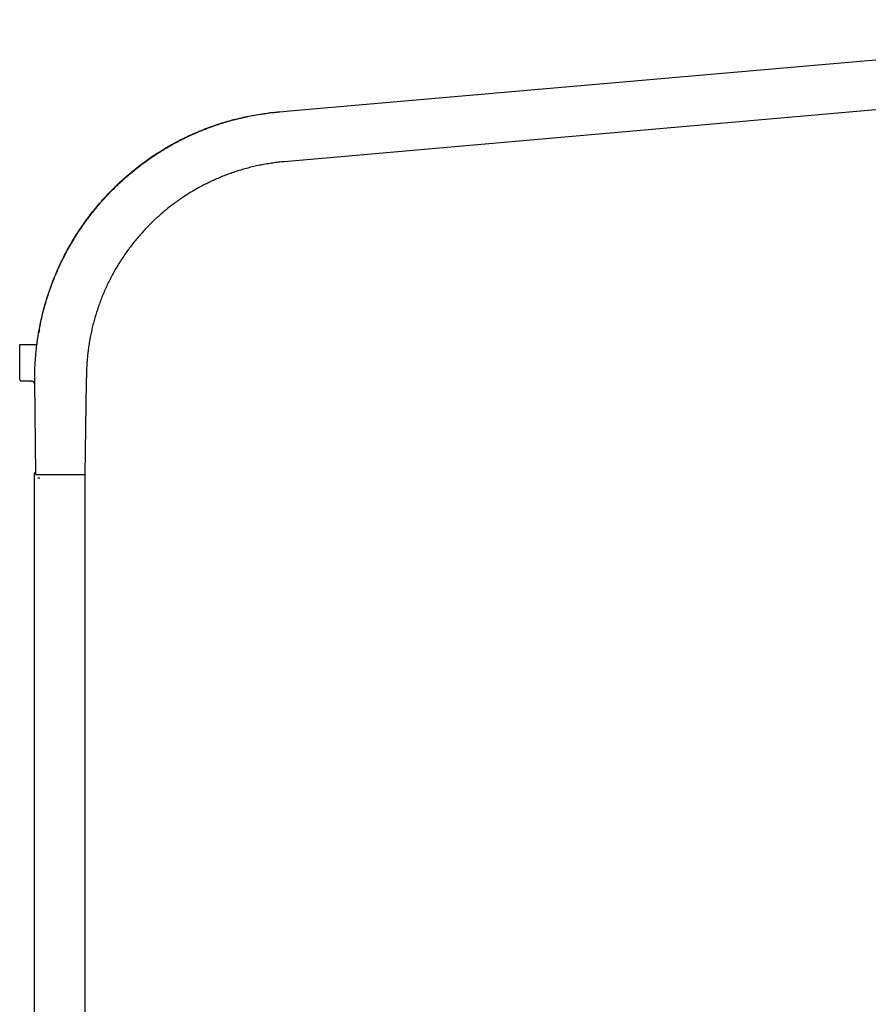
# Model space of a CAD drawing. Header units: millimetres. Extents: x 8 to 1937, y 12 to 2736.
# Tile 134 of 136: x 1428 to 1682, y 2439 to 2734. Entities that reach past the tile are written whole.
import ezdxf

# ---------------------------------------------------------------- set-up
doc = ezdxf.new("R2010")
doc.units = ezdxf.units.MM

msp = doc.modelspace()

# ---------------------------------------------------------------- linework, layer by layer
at = {"color": 7, "linetype": 'Continuous', "lineweight": 30}
for p, q in [((1508.92, 2706.84), (1821.42, 2734.18)), ((1798.28, 2717.09), (1507.24, 2691.63)), ((1502.54, 2706.28), (1503.05, 2706.32)), ((1503.05, 2706.32), (1505.62, 2706.55)), ((1505.07, 2706.5), (1505.3, 2706.52)), ((1505.3, 2706.52), (1505.63, 2706.55)), ((1505.63, 2706.55), (1505.91, 2706.57)), ((1505.93, 2706.57), (1508.92, 2706.84)), ((1427.9, 2626.38), (1427.9, 2636.88)), ((1427.9, 2636.88), (1428.4, 2636.88)), ((1428.4, 2636.88), (1432.06, 2636.88)), ((1433.07, 2636.88), (1433.1, 2637.12)), ((1431.41, 2625.88), (1428.4, 2625.88)), ((1431.41, 2625.88), (1431.46, 2625.88)), ((1431.41, 2625.88), (1431.41, 2625.88)), ((1431.41, 2625.88), (1431.58, 2625.86)), ((1432.4, 2625.88), (1432.4, 2626.88)), ((1432.74, 2597.88), (1432.4, 2625.88)), ((1447.56, 2597.88), (1447.9, 2625.88)), ((1447.9, 2625.88), (1447.9, 2626.88)), ((1432.39, 2130.04), (1432.39, 2598.28)), ((1432.69, 2598.58), (1432.73, 2598.58)), ((1433.37, 2596.88), (1433.99, 2596.88)), ((1434.34, 2597.88), (1444.65, 2597.88)), ((1447.39, 2597.88), (1447.39, 2130.04))]:
    msp.add_line(p, q, dxfattribs=at)
at = {"color": 7, "linetype": 'Continuous', "lineweight": 30, "flags": 128}
msp.add_lwpolyline([(1432.69, 2598.58), (1432.69, 2598.58)], dxfattribs=at)
at = {"color": 7, "linetype": 'Continuous', "lineweight": 30}
for centre, radius, start, end in [((1502.55, 2706.13), 0.15, 95, 146.7015), ((1428.4, 2626.38), 0.5, 180, 270), ((1431.41, 2624.88), 1, 0.7, 90), ((1432.69, 2598.28), 0.3, 90, 180)]:
    msp.add_arc(centre, radius, start, end, dxfattribs=at)
for points, knots in [([(1433.88, 2641.89), (1434.04, 2642.68), (1434.35, 2644.27), (1434.92, 2646.63), (1435.54, 2648.96), (1436.24, 2651.27), (1437.01, 2653.55), (1437.83, 2655.77), (1438.7, 2657.91), (1439.61, 2660), (1440.58, 2662.06), (1441.61, 2664.1), (1442.73, 2666.14), (1443.92, 2668.2), (1445.2, 2670.25), (1446.55, 2672.26), (1447.96, 2674.25), (1449.44, 2676.19), (1450.95, 2678.06), (1452.47, 2679.85), (1454.02, 2681.55), (1455.6, 2683.2), (1457.23, 2684.8), (1458.93, 2686.38), (1460.72, 2687.94), (1462.6, 2689.48), (1464.51, 2690.96), (1466.46, 2692.38), (1468.45, 2693.73), (1470.45, 2695), (1472.44, 2696.19), (1474.43, 2697.29), (1476.45, 2698.34), (1478.51, 2699.34), (1480.64, 2700.3), (1482.84, 2701.21), (1485.11, 2702.08), (1487.4, 2702.87), (1489.7, 2703.59), (1492.02, 2704.23), (1494.32, 2704.8), (1496.58, 2705.29), (1498.82, 2705.7), (1501.08, 2706.05), (1503.35, 2706.34), (1504.87, 2706.48), (1505.63, 2706.55)], [0, 0, 0, 0, 0.0234445, 0.0467961, 0.0700759, 0.0933052, 0.1165054, 0.1396981, 0.1615779, 0.1834882, 0.2054469, 0.2274718, 0.2495805, 0.2728366, 0.2961382, 0.3195071, 0.3429652, 0.3665338, 0.3901829, 0.4123859, 0.434496, 0.4565312, 0.4785098, 0.5004501, 0.5239037, 0.5472642, 0.5705528, 0.5937911, 0.6170006, 0.6402031, 0.6620927, 0.6840135, 0.7059836, 0.7280208, 0.750143, 0.773617, 0.7969967, 0.8203033, 0.8435584, 0.8667837, 0.890001, 0.9119038, 0.933837, 0.9558188, 0.9778672, 1, 1, 1, 1]), ([(1434.08, 2642.88), (1434.33, 2644.04), (1434.85, 2646.38), (1435.83, 2649.86), (1436.96, 2653.33), (1438.27, 2656.78), (1439.75, 2660.19), (1441.39, 2663.56), (1443.2, 2666.86), (1445.17, 2670.09), (1447.31, 2673.23), (1449.59, 2676.28), (1452.02, 2679.23), (1454.59, 2682.05), (1457.29, 2684.75), (1460.11, 2687.31), (1463.04, 2689.73), (1466.07, 2692), (1469.19, 2694.11), (1472.38, 2696.07), (1475.64, 2697.85), (1478.95, 2699.48), (1482.3, 2700.93), (1485.68, 2702.22), (1489.07, 2703.35), (1492.47, 2704.31), (1495.86, 2705.11), (1499.24, 2705.75), (1502.59, 2706.25), (1504.82, 2706.47), (1505.93, 2706.57)], [0, 0, 0, 0, 0.034726, 0.069844, 0.105326, 0.141138, 0.177247, 0.213615, 0.250206, 0.286981, 0.323901, 0.360924, 0.398009, 0.435115, 0.4722, 0.509222, 0.546139, 0.582911, 0.619496, 0.655858, 0.691959, 0.727763, 0.763239, 0.798355, 0.833083, 0.867394, 0.901263, 0.934667, 0.967585, 1, 1, 1, 1]), ([(1507.24, 2691.63), (1506.66, 2691.58), (1505.5, 2691.47), (1503.76, 2691.24), (1502.01, 2690.97), (1500.25, 2690.64), (1498.5, 2690.27), (1496.75, 2689.85), (1495.01, 2689.38), (1493.28, 2688.85), (1491.6, 2688.3), (1489.99, 2687.72), (1488.45, 2687.11), (1486.92, 2686.47), (1485.39, 2685.78), (1483.88, 2685.05), (1482.38, 2684.27), (1480.89, 2683.46), (1479.42, 2682.6), (1477.96, 2681.7), (1476.53, 2680.76), (1475.11, 2679.77), (1473.72, 2678.75), (1472.35, 2677.69), (1471.01, 2676.59), (1469.7, 2675.45), (1468.39, 2674.26), (1467.1, 2673.01), (1465.82, 2671.7), (1464.58, 2670.36), (1463.38, 2668.99), (1462.21, 2667.58), (1461.11, 2666.17), (1460.06, 2664.74), (1459.07, 2663.32), (1458.12, 2661.87), (1457.2, 2660.4), (1456.34, 2658.91), (1455.51, 2657.41), (1454.72, 2655.88), (1453.97, 2654.32), (1453.25, 2652.72), (1452.57, 2651.09), (1451.93, 2649.44), (1451.35, 2647.79), (1450.81, 2646.13), (1450.32, 2644.46), (1449.87, 2642.8), (1449.48, 2641.13), (1449.13, 2639.47), (1448.82, 2637.81), (1448.56, 2636.16), (1448.35, 2634.54), (1448.18, 2632.96), (1448.05, 2631.43), (1447.97, 2629.9), (1447.91, 2628.39), (1447.9, 2627.38), (1447.9, 2626.88)], [0, 0, 0, 0, 0.018006, 0.036194, 0.054559, 0.073098, 0.091805, 0.110337, 0.129022, 0.147854, 0.166828, 0.183884, 0.201044, 0.218303, 0.235656, 0.253098, 0.270625, 0.288229, 0.305907, 0.323653, 0.34146, 0.359323, 0.377235, 0.395192, 0.413185, 0.431209, 0.449259, 0.468187, 0.487127, 0.506073, 0.525016, 0.543949, 0.562865, 0.580899, 0.598903, 0.616872, 0.634799, 0.652679, 0.670505, 0.688272, 0.705972, 0.72444, 0.742822, 0.761114, 0.779308, 0.797401, 0.815384, 0.833255, 0.851006, 0.868634, 0.886134, 0.903501, 0.92073, 0.936847, 0.952835, 0.968691, 0.984414, 1, 1, 1, 1]), ([(1432.4, 2626.88), (1432.41, 2627.75), (1432.44, 2629.5), (1432.58, 2632.14), (1432.81, 2634.8), (1433.13, 2637.48), (1433.54, 2640.18), (1433.9, 2641.98), (1434.08, 2642.88)], [0, 0, 0, 0, 0.161968, 0.325893, 0.491722, 0.659393, 0.828843, 1, 1, 1, 1]), ([(1433.8, 2641.47), (1433.76, 2641.27), (1433.7, 2640.9), (1433.64, 2640.53), (1433.61, 2640.37)], [0, 0, 0, 0, 0.55743, 1, 1, 1, 1]), ([(1432.06, 2636.88), (1432.12, 2636.88), (1432.26, 2636.88), (1432.45, 2636.88), (1432.62, 2636.88), (1432.77, 2636.88), (1432.9, 2636.88), (1432.99, 2636.88), (1433.06, 2636.88), (1433.06, 2636.88), (1433.07, 2636.88)], [0, 0, 0, 0, 0.1249321, 0.2497316, 0.3747852, 0.4995352, 0.6245228, 0.749387, 0.8747608, 1, 1, 1, 1]), ([(1432.74, 2597.88), (1432.75, 2597.88), (1432.76, 2597.88), (1432.81, 2597.88), (1432.9, 2597.88), (1433.02, 2597.88), (1433.18, 2597.88), (1433.37, 2597.88), (1433.57, 2597.88), (1433.78, 2597.88), (1433.98, 2597.88), (1434.16, 2597.88), (1434.28, 2597.88), (1434.34, 2597.88)], [0, 0, 0, 0, 0.082533, 0.17221, 0.266726, 0.364214, 0.46381, 0.564803, 0.658217, 0.749696, 0.838302, 0.922386, 1, 1, 1, 1]), ([(1444.65, 2597.88), (1444.78, 2597.88), (1445.04, 2597.88), (1445.41, 2597.88), (1445.77, 2597.88), (1446.11, 2597.88), (1446.42, 2597.88), (1446.7, 2597.88), (1446.96, 2597.88), (1447.17, 2597.88), (1447.34, 2597.88), (1447.47, 2597.88), (1447.54, 2597.88), (1447.55, 2597.88), (1447.56, 2597.88)], [0, 0, 0, 0, 0.076398, 0.154732, 0.234575, 0.315522, 0.397219, 0.47941, 0.561769, 0.651899, 0.741259, 0.82942, 0.915855, 1, 1, 1, 1])]:
    msp.add_open_spline(points, degree=3, knots=knots, dxfattribs=at)

doc.saveas('drawing.dxf')
